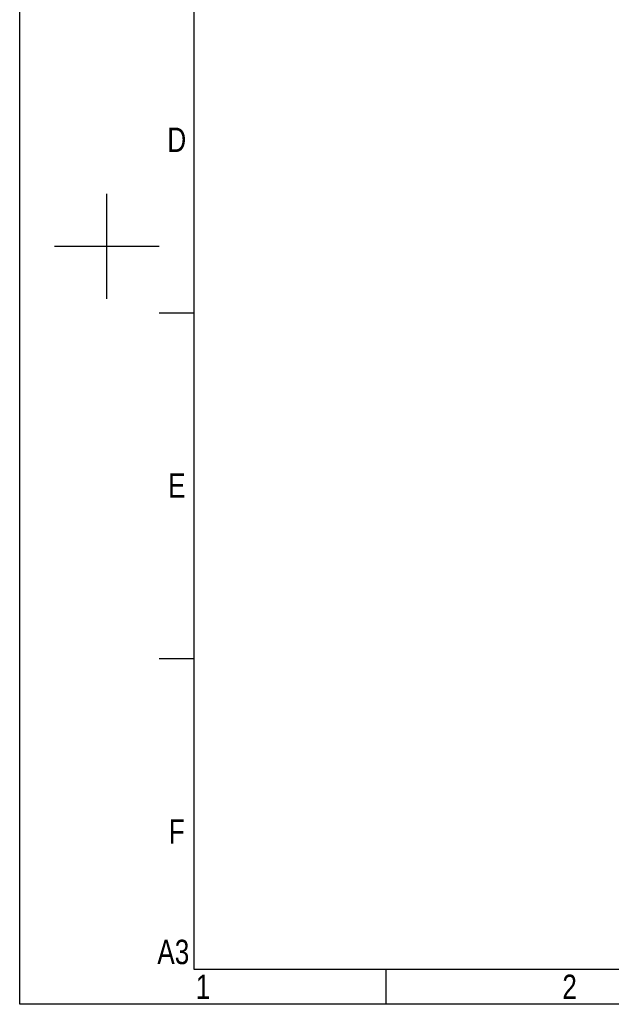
# Model space of a CAD drawing. Header units: millimetres. Extents: x -2013 to 423, y -990 to -169.
# Tile 3 of 50: x -737 to -503, y -990 to -601. Entities that reach past the tile are written whole.
import ezdxf
from ezdxf.enums import TextEntityAlignment as Align

# ---------------------------------------------------------------- set-up
doc = ezdxf.new("R2010")
doc.units = ezdxf.units.MM
doc.header["$LTSCALE"] = 30.734
doc.layers.get('0').update_dxf_attribs({"linetype": 'CONTINUOUS'})
doc.styles.get("Standard").update_dxf_attribs({"font": 'txt', "width": 0.707})

# ---------------------------------------------------------------- blocks, each defined once
blk = doc.blocks.new('3')
at = {"color": 2}
for p, q in [((6362.12, 608.02), (6362.12, 680.02)), ((6326.12, 644.02), (6398.12, 644.02)), ((6398.12, 598.42), (6422.12, 598.42)), ((6398.12, 360.82), (6422.12, 360.82)), ((6554.12, 123.22), (6554.12, 147.22))]:
    blk.add_line(p, q, dxfattribs=at)
for points in [[(6302.12, 123.22), (6302.12, 1548.82), (8318.12, 1548.82), (8318.12, 123.22)], [(6422.12, 147.22), (6422.12, 1524.82), (8294.12, 1524.82), (8294.12, 147.22)]]:
    blk.add_lwpolyline(points, close=True, dxfattribs=at)
at = {"color": 2, "width": 0.8}
for s, p in [('D', (6410.12, 717.22)), ('E', (6410.12, 479.62)), ('F', (6410.12, 242.02)), ('A3', (6407.72, 159.22)), ('1', (6428.12, 135.22)), ('2', (6680.12, 135.22))]:
    blk.add_text(s, height=16.8, dxfattribs=at).set_placement(p, align=Align.MIDDLE_CENTER)

msp = doc.modelspace()

# ---------------------------------------------------------------- block references
at = {"xscale": 0.575736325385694, "yscale": 0.575736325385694, "zscale": 0.575736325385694}
msp.add_blockref('3', (-4365.78, -1061.19), dxfattribs=at)

doc.saveas('drawing.dxf')
